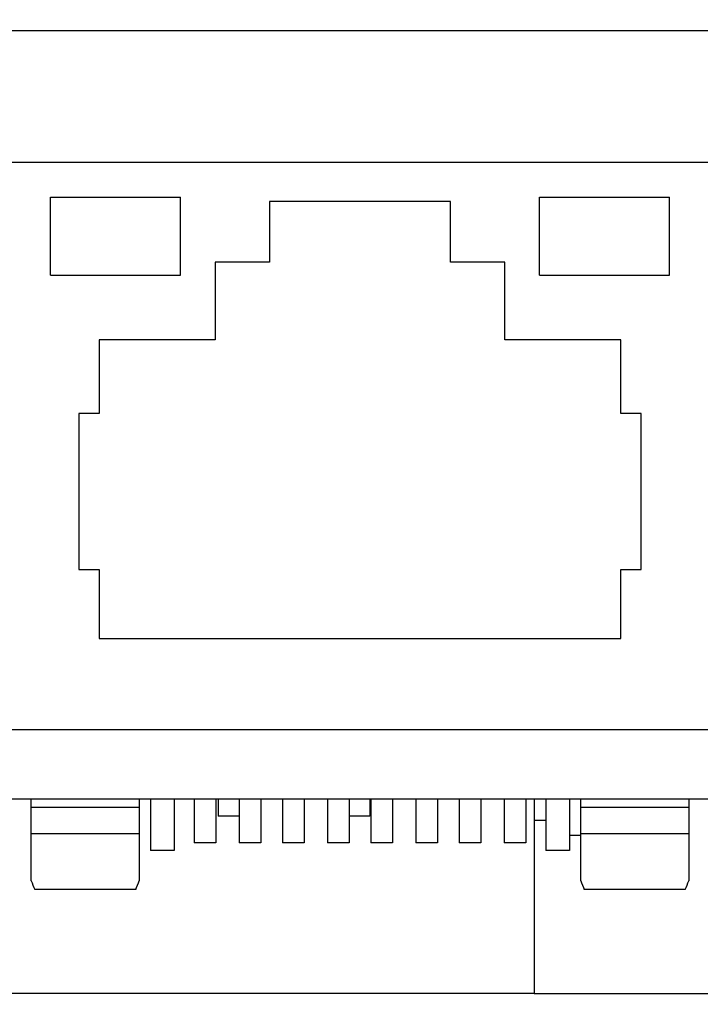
# Model space of a CAD drawing. Header units: millimetres. Extents: x 440 to 595, y -43 to 361.
# Tile 24 of 47: x 558 to 574, y 164 to 187. Entities that reach past the tile are written whole.
import ezdxf

# ---------------------------------------------------------------- set-up
doc = ezdxf.new("R2010")
doc.units = ezdxf.units.MM
doc.header["$LTSCALE"] = 16.335
doc.header["$PDMODE"] = 3
doc.header["$PDSIZE"] = 8
doc.layers.get('0').update_dxf_attribs({"linetype": 'CONTINUOUS'})
doc.layers.get('Defpoints').update_dxf_attribs({"linetype": 'CONTINUOUS'})
doc.layers.add('01 实线', color=7, linetype='CONTINUOUS')
doc.styles.add('Font_1_Times New Roman', font='times.ttf', dxfattribs={"width": 0.8})
doc.styles.add('Font_2_Arial', font='arial.ttf', dxfattribs={"width": 0.8})
doc.dimstyles.new('Dim._1_spot', dxfattribs={"dimtxt": 3, "dimasz": 0.5, "dimexe": 0.5, "dimexo": 0, "dimgap": 0.8, "dimtad": 1, "dimdec": 3, "dimzin": 9, "dimdsep": 46, "dimtxsty": 'Font_1_Times New Roman', "dimblk": 'DOT', "dimcen": 0.1, "dimclrd": 256, "dimclre": 256, "dimclrt": 256, "dimadec": 0, "dimazin": 0, "dimtp": 0.1, "dimtm": 0.1, "dimtfac": 1, "dimtdec": 3, "dimtmove": 0, "dimatfit": 3, "dimfxl": 0, "dimtolj": 1, "dimlwd": -1, "dimlwe": -1, "dimarcsym": 0})

# ---------------------------------------------------------------- blocks, each defined once
blk = doc.blocks.new('_Dot')
at = {"color": 0, "linetype": 'ByBlock', "lineweight": -2}
blk.add_line((-0.5, 0), (-1, 0), dxfattribs=at)
at = {"color": 0, "linetype": 'ByBlock', "const_width": 0.5}
blk.add_lwpolyline([(-0.25, 0, 1), (0.25, 0, 1)], format="xyb", close=True, dxfattribs=at)
blk = doc.blocks.new('*D9')
at = {"layer": '01 实线'}
for p, q in [((513.757, 186.573), (594.904, 186.573)), ((594.404, 186.073), (594.404, 164.823)), ((569.897, 164.323), (594.904, 164.323))]:
    blk.add_line(p, q, dxfattribs=at)
at = {"layer": 'Defpoints', "color": 0}
for p in [(513.757, 186.573), (569.897, 164.323), (594.404, 164.323)]:
    blk.add_point(p, dxfattribs=at)
at = {"layer": '01 实线', "xscale": 0.5, "yscale": 0.5, "zscale": 0.5}
for p, rotation in [((594.404, 186.573), 90), ((594.404, 164.323), 270)]:
    blk.add_blockref('_Dot', p, dxfattribs=dict(at, rotation=rotation))
at = {"layer": '01 实线', "insert": (592.072, 175.448), "char_height": 3, "attachment_point": 5, "rotation": 90, "style": 'Font_2_Arial'}
blk.add_mtext('\\A1;22.25', dxfattribs=at)

msp = doc.modelspace()

# ---------------------------------------------------------------- linework, layer by layer
at = {"linetype": 'Continuous'}
for p, q in [((574.0016, 183.523), (557.7416, 183.523)), ((558.7216, 182.723), (561.7216, 182.723)), ((558.7216, 180.923), (558.7216, 182.723)), ((561.7216, 180.923), (561.7216, 182.723)), ((570.0216, 182.723), (573.0216, 182.723)), ((570.0216, 180.923), (570.0216, 182.723)), ((573.0216, 180.923), (573.0216, 182.723)), ((567.9616, 182.623), (563.7816, 182.623)), ((563.7816, 182.623), (563.7816, 181.223)), ((567.9616, 181.223), (567.9616, 182.623)), ((563.7816, 181.223), (562.5216, 181.223)), ((562.5216, 181.223), (562.5216, 179.423)), ((569.2216, 181.223), (567.9616, 181.223)), ((569.2216, 179.423), (569.2216, 181.223)), ((558.7216, 180.923), (561.7216, 180.923)), ((570.0216, 180.923), (573.0216, 180.923)), ((562.5216, 179.423), (559.8466, 179.423)), ((559.8466, 179.423), (559.8466, 177.723)), ((571.8966, 179.423), (569.2216, 179.423)), ((571.8966, 177.723), (571.8966, 179.423)), ((559.8466, 177.723), (559.3716, 177.723)), ((559.3716, 177.723), (559.3716, 174.123)), ((572.3716, 177.723), (571.8966, 177.723)), ((572.3716, 174.123), (572.3716, 177.723)), ((559.3716, 174.123), (559.8466, 174.123)), ((559.8466, 174.123), (559.8466, 172.523)), ((571.8966, 174.123), (572.3716, 174.123)), ((571.8966, 172.523), (571.8966, 174.123)), ((559.8466, 172.523), (571.8966, 172.523)), ((496.7066, 170.423), (577.9216, 170.423)), ((485.2216, 168.823), (577.9216, 168.823)), ((558.2716, 166.9272), (558.2716, 168.823)), ((560.7716, 168.823), (560.7716, 166.9272)), ((561.0266, 168.823), (561.0266, 167.623)), ((561.5766, 168.823), (561.5766, 167.623)), ((562.0416, 168.823), (562.0416, 167.803)), ((562.5416, 168.823), (562.5416, 167.803)), ((562.5966, 168.823), (562.5966, 168.423)), ((563.0816, 168.823), (563.0816, 167.803)), ((563.5816, 168.823), (563.5816, 167.803)), ((564.0816, 168.823), (564.0816, 167.803)), ((564.5816, 168.823), (564.5816, 167.803)), ((565.1216, 168.823), (565.1216, 167.803)), ((565.6216, 168.823), (565.6216, 167.803)), ((566.0966, 168.823), (566.0966, 168.423)), ((566.1216, 168.823), (566.1216, 167.803)), ((566.6216, 168.823), (566.6216, 167.803)), ((567.1616, 168.823), (567.1616, 167.803)), ((567.6616, 168.823), (567.6616, 167.803)), ((568.1616, 168.823), (568.1616, 167.803)), ((568.6616, 168.823), (568.6616, 167.803)), ((569.2016, 168.823), (569.2016, 167.803)), ((569.7016, 168.823), (569.7016, 167.803)), ((569.8966, 168.823), (569.8966, 164.323)), ((570.1666, 168.823), (570.1666, 167.623)), ((570.7166, 168.823), (570.7166, 167.623)), ((570.9716, 166.9272), (570.9716, 168.823)), ((573.4716, 168.823), (573.4716, 166.9272)), ((560.7716, 168.623), (558.2716, 168.623)), ((573.4716, 168.623), (570.9716, 168.623)), ((563.0816, 168.423), (562.5966, 168.423)), ((566.0966, 168.423), (565.6216, 168.423)), ((570.1666, 168.323), (569.8966, 168.323)), ((558.2716, 168.023), (560.7716, 168.023)), ((570.9716, 167.973), (570.7166, 167.973)), ((570.9716, 168.023), (573.4716, 168.023)), ((562.5416, 167.803), (562.0416, 167.803)), ((563.5816, 167.803), (563.0816, 167.803)), ((564.5816, 167.803), (564.0816, 167.803)), ((565.6216, 167.803), (565.1216, 167.803)), ((566.6216, 167.803), (566.1216, 167.803)), ((567.6616, 167.803), (567.1616, 167.803)), ((568.6616, 167.803), (568.1616, 167.803)), ((569.7016, 167.803), (569.2016, 167.803)), ((561.5766, 167.623), (561.0266, 167.623)), ((570.7166, 167.623), (570.1666, 167.623)), ((560.6878, 166.723), (558.3554, 166.723)), ((573.3878, 166.723), (571.0554, 166.723)), ((569.8966, 164.323), (554.7966, 164.323))]:
    msp.add_line(p, q, dxfattribs=at)
for centre, radius, start, end in [((626.9384, 194.9927), 74.1808, 202.230831, 202.401308), ((492.1049, 194.9927), 74.1807, 337.598698, 337.769175), ((639.6384, 194.9927), 74.1808, 202.230831, 202.401308), ((504.8049, 194.9927), 74.1807, 337.598698, 337.769175)]:
    msp.add_arc(centre, radius, start, end, dxfattribs=at)

# ---------------------------------------------------------------- dimensions: what is measured, and where the dimension line sits
at = {"layer": '01 实线'}
dim = msp.add_linear_dim(base=(594.4035, 164.323), p1=(513.7566, 186.573), p2=(569.8966, 164.323), angle=90, dimstyle='Dim._1_spot', override={"dimtxsty": 'Font_2_Arial'}, dxfattribs=at)
dim.commit()
dim.dimension.update_dxf_attribs({"geometry": '*D9', "text_midpoint": (592.0718, 175.448)})

doc.saveas('drawing.dxf')
